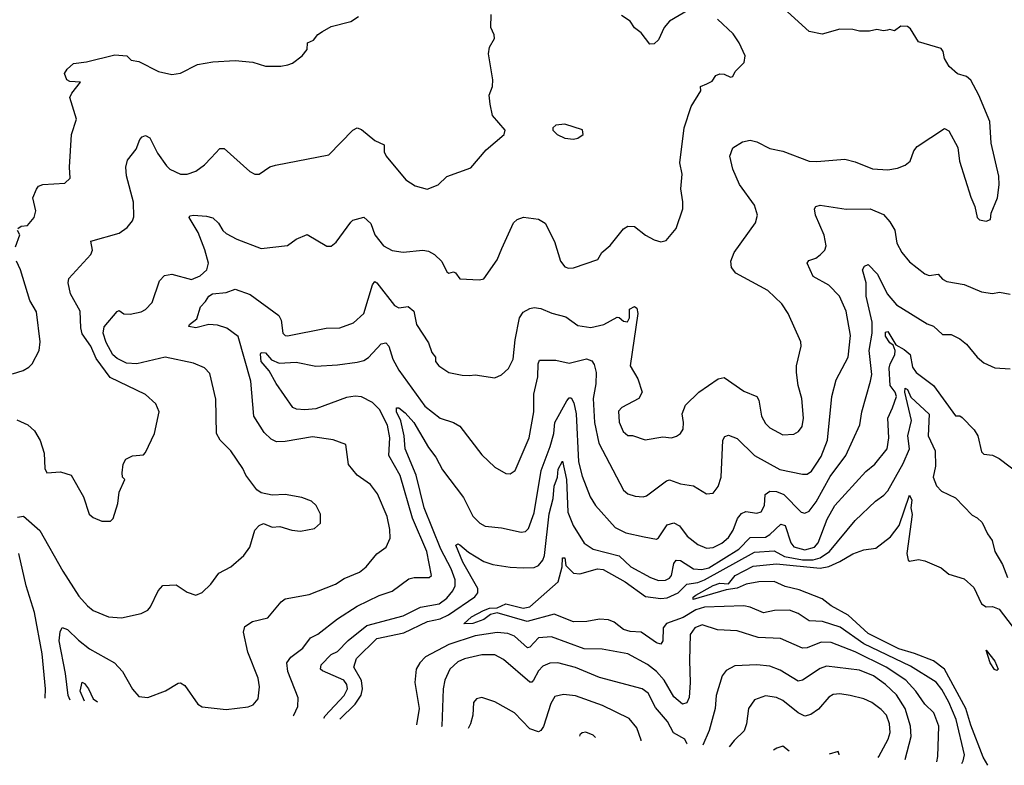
# Model space of a CAD drawing. Extents: x 1246169 to 1426871, y 660025 to 763458.
# Tile 70 of 256: x 1298899 to 1303409, y 667495 to 670911. Entities that reach past the tile are written whole.
import ezdxf

# ---------------------------------------------------------------- set-up
doc = ezdxf.new("R2010")
doc.units = 0

msp = doc.modelspace()

# ---------------------------------------------------------------- linework, layer by layer
at = {"layer": '0CON20XD'}
for points in [[(1298885, 669077.1), (1298935.8, 669055), (1298967, 669027), (1298992.7, 668982.7), (1299011.1, 668925), (1299014.2, 668854.2), (1299023.3, 668835), (1299085, 668840), (1299134.1, 668824.1), (1299190.8, 668725), (1299216.7, 668645), (1299235, 668630), (1299275, 668613.3), (1299315, 668613.3), (1299326.2, 668625), (1299347.5, 668695), (1299354.2, 668745.8), (1299380, 668805), (1299370, 668815), (1299367.5, 668835), (1299372.5, 668875), (1299385, 668897.5), (1299415, 668912.5), (1299465, 668917.5), (1299475, 668927.5), (1299516, 669015), (1299537.5, 669115), (1299521.7, 669151.7), (1299474.4, 669194.4), (1299312.4, 669272.4), (1299248.6, 669358.6), (1299224.7, 669415), (1299185, 669472.5), (1299178.6, 669498.6), (1299176, 669575), (1299131.5, 669655), (1299120, 669705), (1299124.2, 669725), (1299224.2, 669835), (1299231.4, 669855), (1299224, 669896), (1299355, 669932.9), (1299390.9, 669959.1), (1299415, 669990), (1299421.7, 670008.3), (1299420, 670075), (1299387.8, 670195), (1299384.4, 670235.6), (1299392.1, 670267.9), (1299432.3, 670317.7), (1299448.3, 670361.7), (1299460, 670375), (1299475, 670380), (1299495, 670370), (1299529.1, 670299.1), (1299571.7, 670241.7), (1299586.8, 670226.8), (1299635, 670203.5), (1299665, 670203.5), (1299705, 670217.5), (1299744.5, 670245.5), (1299775, 670278.8), (1299815, 670321.2), (1299835, 670321.2), (1299953.3, 670215), (1299975, 670203.8), (1299995, 670203.3), (1300045, 670236.7), (1300070, 670245), (1300315, 670292), (1300424.5, 670405.5), (1300445, 670416), (1300465, 670407.5), (1300525, 670357.1), (1300567.6, 670337.6), (1300568.6, 670305), (1300578, 670285), (1300667.6, 670177.6), (1300709.4, 670149.4), (1300765, 670134.3), (1300815, 670154.2), (1300855, 670193.3), (1300965, 670232), (1301035.8, 670314.2), (1301117.5, 670385), (1301122.5, 670405), (1301065, 670472.5), (1301053.6, 670523.6), (1301048.8, 670565), (1301063.8, 670605), (1301066.2, 670635), (1301045.9, 670754.1), (1301050, 670785), (1301074, 670825), (1301072.3, 670842.3), (1301056.2, 670875), (1301058, 670935)], [(1298890, 669955), (1298905, 669964.5), (1298935, 669968), (1298964.4, 670005), (1298971.9, 670035), (1298958.1, 670095), (1298975.5, 670134.5), (1298985, 670147.5), (1299005, 670155.6), (1299105, 670161.4), (1299130, 670185), (1299127.1, 670235), (1299135.8, 670385), (1299158.6, 670455), (1299128.9, 670555), (1299136.9, 670575), (1299177.5, 670625), (1299127.9, 670627.9), (1299114, 670635), (1299104.2, 670665), (1299116.2, 670685), (1299145, 670710), (1299205, 670718), (1299335, 670750), (1299390, 670745), (1299410, 670725), (1299445, 670718.8), (1299535, 670674), (1299595, 670660), (1299635, 670666), (1299712.5, 670705), (1299782.7, 670717.3), (1299885, 670724), (1299966.4, 670716.4), (1300025, 670697.5), (1300095, 670697.5), (1300126.4, 670703.6), (1300148.8, 670711.2), (1300192.5, 670745), (1300215.9, 670774.1), (1300217.5, 670805), (1300245, 670816.7), (1300265, 670842.5), (1300285, 670856.7), (1300325, 670880), (1300415, 670903.3), (1300450, 670925)], [(1299130.3, 667794), (1299120.6, 667815), (1299109, 667915), (1299078.7, 668065), (1299083.5, 668106.5), (1299093.6, 668126.4), (1299117.5, 668117.5), (1299167.6, 668067.6), (1299218.6, 668028.6), (1299332.5, 667965), (1299370, 667925), (1299415, 667844), (1299445, 667810), (1299485, 667805.8), (1299566.2, 667836.2), (1299625, 667872), (1299635, 667872.5), (1299655, 667861.2), (1299714.2, 667775), (1299735, 667763.3), (1299845, 667750.6), (1299945, 667762.9), (1299967.6, 667772.4), (1299990.9, 667799.1), (1299997.3, 667855), (1299990.9, 667895), (1299943.8, 668013.8), (1299923.1, 668105), (1299929.5, 668130.5), (1299965, 668154.3), (1300035, 668170), (1300096.4, 668243.6), (1300115, 668257.5), (1300225, 668276.9), (1300344.6, 668325.4), (1300385, 668350.5), (1300455, 668379.4), (1300485.4, 668404.6), (1300535, 668464), (1300578, 668495), (1300595.7, 668535), (1300594.3, 668575), (1300581.8, 668635), (1300538.1, 668738.1), (1300505, 668781.4), (1300445, 668824.2), (1300405, 668873.8), (1300392.5, 668965), (1300335, 668986.9), (1300239.8, 668999.8), (1300115, 668977.9), (1300075, 668977.7), (1300049.9, 668989.9), (1300019.2, 669019.2), (1299970.8, 669095), (1299957.2, 669255), (1299899.6, 669459.6), (1299847.1, 669497.1), (1299805, 669511.2), (1299765, 669514.2), (1299705, 669499.1), (1299673.8, 669505), (1299675.8, 669515), (1299710, 669540), (1299727.5, 669595), (1299749.8, 669620.2), (1299765.7, 669645), (1299781.2, 669655), (1299845, 669660.9), (1299885, 669675.7), (1299955, 669652.5), (1300086, 669556), (1300096.4, 669535), (1300104.6, 669475), (1300115, 669464.4), (1300125, 669463.3), (1300302, 669498), (1300365, 669499.5), (1300428.1, 669521.9), (1300474.6, 669565.4), (1300515, 669696.7), (1300525, 669711.2), (1300535, 669705.7), (1300615, 669601.9), (1300635, 669591.1), (1300677.7, 669597.7), (1300703.6, 669575), (1300715.5, 669515), (1300770.9, 669430.9), (1300786.6, 669386.6), (1300803.3, 669365), (1300803.8, 669345), (1300818.8, 669325), (1300865, 669294.4), (1300925, 669281.8), (1300958.9, 669281.1), (1300985, 669284.3), (1301075, 669270), (1301105, 669284), (1301137.8, 669312.2), (1301158.5, 669355), (1301167.5, 669445), (1301187.5, 669545), (1301205, 669570.4), (1301235, 669587.7), (1301255, 669592.7), (1301285, 669588.2), (1301336.5, 669566.5), (1301399.8, 669549.8), (1301455, 669510.6), (1301515, 669501.5), (1301573.8, 669515), (1301635, 669548), (1301645, 669546.7), (1301665, 669530), (1301683.3, 669526.7), (1301691.2, 669545), (1301691.2, 669585), (1301715, 669597.5), (1301725, 669590), (1301730, 669565), (1301695.7, 669325), (1301729.4, 669265), (1301750.6, 669205), (1301734.2, 669175), (1301656.2, 669133.8), (1301642, 669118), (1301645, 669066.7), (1301663.6, 669025), (1301685, 669005.6), (1301705.4, 669005.4), (1301764.3, 668985.7), (1301845, 668999.4), (1301885, 668995.7), (1301907.4, 669002.6), (1301926, 669015), (1301937.1, 669035), (1301939.4, 669065), (1301932.5, 669105), (1301947.8, 669145), (1302009.2, 669205), (1302098, 669265), (1302125, 669271.9), (1302215, 669209.5), (1302275.8, 669185), (1302285, 669167.5), (1302296.5, 669095), (1302315, 669060.8), (1302335, 669040.6), (1302395, 669009.4), (1302445, 669012.5), (1302465.6, 669024.4), (1302482.5, 669047.5), (1302489.6, 669085), (1302481.5, 669175), (1302464.6, 669235), (1302456.2, 669295), (1302456.4, 669325), (1302478.1, 669415), (1302476.9, 669435), (1302419.4, 669565), (1302389.5, 669609.5), (1302325, 669670.5), (1302179.3, 669749.3), (1302158.8, 669775), (1302156.2, 669805), (1302171.4, 669845), (1302269.4, 669980.6), (1302278.6, 670015), (1302265, 670061.2), (1302196.2, 670156.2), (1302165, 670226.7), (1302151.5, 670285), (1302165.6, 670324.4), (1302209.1, 670350.9), (1302245, 670358.9), (1302275, 670351.1), (1302335, 670320.6), (1302395, 670308.9), (1302515, 670263.2), (1302549.4, 670260.6), (1302678.8, 670271.2), (1302725, 670260.5), (1302805, 670227.7), (1302875, 670222.7), (1302918.9, 670231.1), (1302955, 670244.4), (1302977.4, 670262.6), (1302995, 670310), (1303009.3, 670330.7), (1303135, 670412.5), (1303155, 670402.5), (1303195.8, 670325.8), (1303203, 670263), (1303255, 670097.5), (1303273.8, 670055), (1303283.8, 670005), (1303295, 669994.2), (1303325, 669988), (1303346, 669995), (1303348.8, 670025), (1303377.5, 670095), (1303385.7, 670155), (1303384.2, 670194.2), (1303348.6, 670345), (1303342.9, 670445), (1303291.9, 670565), (1303255, 670633.8), (1303235, 670650), (1303195, 670663.3), (1303156.1, 670696.1), (1303135, 670732.5), (1303128.8, 670765), (1303119.1, 670779.1), (1303015, 670808.8), (1302978.8, 670868.8), (1302965, 670880), (1302935, 670881.2), (1302905, 670860), (1302885, 670866), (1302873, 670863), (1302855, 670860), (1302825, 670866.2), (1302791.7, 670858.3), (1302745, 670858), (1302715, 670865.8), (1302655, 670868), (1302575, 670844), (1302515, 670856.7), (1302415, 670946.9)], [(1301964.1, 670955.9), (1301875, 670903.8), (1301850.8, 670875), (1301825, 670818), (1301805, 670800), (1301785, 670798.8), (1301745, 670850), (1301715, 670874), (1301695, 670904), (1301655, 670930.8)], [(1298888, 668632), (1298916.6, 668636.6), (1298990.4, 668570.4), (1299095.5, 668385), (1299169.6, 668269.6), (1299208.5, 668225), (1299235, 668204.6), (1299305, 668174.5), (1299365, 668171.1), (1299455, 668190.8), (1299485, 668206), (1299498.2, 668221.8), (1299532.5, 668295), (1299555, 668318.8), (1299615, 668321.2), (1299665, 668288.8), (1299705, 668273.8), (1299735, 668286.7), (1299774, 668325), (1299811.2, 668375), (1299866.2, 668405), (1299925, 668456.7), (1299952.5, 668495), (1299975, 668572.5), (1299996.1, 668593.9), (1300015, 668602.5), (1300055, 668586.2), (1300089.5, 668589.5), (1300145, 668572), (1300185, 668568), (1300249.5, 668580.5), (1300276.7, 668605), (1300276.2, 668645), (1300256.2, 668685), (1300235.7, 668705.7), (1300191.2, 668721.2), (1300115, 668736), (1300055, 668733.3), (1300005, 668743.3), (1299985, 668756.7), (1299934.5, 668824.5), (1299920.8, 668855), (1299865.7, 668935), (1299816.9, 668985), (1299799.6, 669015), (1299797.5, 669172.5), (1299769.7, 669289.7), (1299745.4, 669315.4), (1299695, 669337.3), (1299565, 669364.6), (1299435, 669334.3), (1299387.2, 669337.2), (1299345, 669359), (1299326, 669376), (1299295, 669432.5), (1299280.4, 669475), (1299286.3, 669503.7), (1299345, 669574), (1299355, 669578), (1299375, 669563.5), (1299405, 669562.5), (1299455, 669572.5), (1299475, 669583.8), (1299506, 669615), (1299539.2, 669715), (1299561.2, 669738.8), (1299595.6, 669744.4), (1299685, 669721.1), (1299725, 669738.1), (1299755.3, 669765), (1299763.2, 669795), (1299747.2, 669857.2), (1299715.7, 669935.7), (1299674.4, 670005), (1299677.3, 670012.7), (1299695.4, 670015.4), (1299755, 670011.5), (1299783.2, 670003.2), (1299809.4, 669979.4), (1299829.5, 669945), (1299845, 669931.1), (1299893.3, 669905), (1300005, 669862.5), (1300125, 669876.2), (1300165, 669906.2), (1300215, 669926.2), (1300305, 669873.8), (1300325, 669873.8), (1300347.9, 669892.1), (1300415, 669984), (1300425, 669992), (1300475, 670006.2), (1300506.7, 669976.7), (1300525.4, 669925.4), (1300565, 669874.3), (1300605, 669853.1), (1300655, 669845.7), (1300745, 669855.6), (1300771.1, 669851.1), (1300798, 669835), (1300832.4, 669802.4), (1300855, 669756.2), (1300865, 669750), (1300885, 669756), (1300895, 669751.2), (1300915, 669724.3), (1301005, 669718.8), (1301025, 669723.3), (1301085, 669811.2), (1301107.5, 669862.5), (1301160.3, 669979.7), (1301176.7, 669995), (1301205.8, 670005.8), (1301275, 669997.5), (1301305, 669978), (1301348.6, 669895), (1301376, 669805), (1301395, 669778.8), (1301412.7, 669772.7), (1301435, 669774.2), (1301547.3, 669812.7), (1301565.6, 669844.4), (1301603.2, 669876.8), (1301665, 669952.9), (1301685, 669965.6), (1301715, 669964.2), (1301765, 669924.2), (1301805, 669902), (1301835, 669893.8), (1301860.5, 669899.5), (1301906, 669955), (1301935.6, 670045), (1301936.8, 670076.8), (1301926.8, 670136.8), (1301933.6, 670203.6), (1301922.5, 670255), (1301942.2, 670415), (1301975, 670513.3), (1302018, 670585), (1302016.7, 670605), (1302046.4, 670616.4), (1302070.5, 670629.5), (1302087.5, 670655), (1302105, 670663.3), (1302125, 670661.2), (1302155, 670647.5), (1302165, 670650), (1302175.9, 670674.1), (1302216.7, 670715), (1302221.2, 670745), (1302194.4, 670804.4), (1302166.3, 670846.3), (1302095, 670913.3)], [(1301435, 670363.3), (1301455, 670367.5), (1301480, 670385), (1301477, 670407), (1301395, 670432.5), (1301355, 670427.5), (1301340, 670415), (1301340, 670405), (1301360, 670385), (1301395, 670367.5), (1301435, 670363.3)], [(1300153, 667721.2), (1300154.1, 667725), (1300172.9, 667765), (1300174, 667804), (1300126.8, 667925), (1300122.7, 667965), (1300139.9, 667990.1), (1300195, 668031.5), (1300231.2, 668078.8), (1300265, 668096.5), (1300355, 668166.4), (1300445.2, 668224.8), (1300545, 668273.4), (1300605, 668292.5), (1300680.6, 668349.4), (1300705, 668355.4), (1300774.5, 668355.5), (1300785.5, 668365), (1300763.7, 668475), (1300697.6, 668627.6), (1300642, 668822), (1300590.2, 668915), (1300594.8, 668995), (1300583.1, 669053.1), (1300546.6, 669125), (1300515, 669157.6), (1300465, 669182.4), (1300435, 669186.1), (1300395, 669180.3), (1300255, 669128.8), (1300205, 669123.1), (1300167, 669127), (1300150, 669135), (1300073.8, 669243.8), (1300041.9, 669301.9), (1300005.3, 669345), (1300000.9, 669379.1), (1300005, 669385.6), (1300025, 669384), (1300052.7, 669352.7), (1300087.7, 669337.7), (1300165, 669342.5), (1300255, 669323.4), (1300355, 669330.5), (1300445, 669341.2), (1300475, 669350.3), (1300496.8, 669363.2), (1300555, 669425.5), (1300575, 669430), (1300588.8, 669415), (1300608, 669355), (1300634.8, 669304.8), (1300755, 669140), (1300825, 669085.4), (1300886.2, 669065), (1300915, 669048.1), (1301015, 668917.1), (1301075, 668861.4), (1301125, 668832), (1301145, 668830), (1301167.5, 668845), (1301232.3, 668995), (1301254.1, 669115), (1301253.3, 669195), (1301271.9, 669275), (1301273.6, 669335), (1301279.5, 669350.5), (1301355, 669351.1), (1301415, 669337.3), (1301495, 669356.7), (1301518.8, 669348.8), (1301530.6, 669330.6), (1301538.8, 669295), (1301537.9, 669242.1), (1301524.7, 669175), (1301532.3, 669065), (1301551.3, 668971.3), (1301665, 668755.8), (1301685, 668738.1), (1301718.3, 668728.3), (1301754.4, 668724.4), (1301770, 668730), (1301861.1, 668798.9), (1301875, 668803.6), (1301925, 668784.6), (1301985, 668775.5), (1302045, 668738.1), (1302075, 668741.4), (1302098.1, 668771.9), (1302111.2, 668815), (1302120, 668985), (1302128.6, 669001.4), (1302145, 669008), (1302185, 668991.9), (1302263.7, 668913.7), (1302379.9, 668849.9), (1302485, 668828.8), (1302505, 668829.6), (1302525, 668842.9), (1302546.8, 668875), (1302569.9, 668910.1), (1302598.4, 668985), (1302619.3, 669185), (1302639.3, 669260.7), (1302694.2, 669365), (1302703.5, 669463.5), (1302683.6, 669575), (1302653.6, 669643.6), (1302605.7, 669695), (1302533.1, 669735), (1302506.2, 669795), (1302513, 669807), (1302545, 669818.8), (1302565, 669833.8), (1302586, 669855), (1302592.5, 669875), (1302583.4, 669923.4), (1302544.3, 670015), (1302539.2, 670045), (1302545, 670055.8), (1302565, 670060.8), (1302685, 670043.5), (1302795, 670044.4), (1302855, 670018.6), (1302884.3, 669985), (1302906.6, 669946.6), (1302916.8, 669886.8), (1302940, 669845), (1302975, 669802), (1303045, 669747.1), (1303065, 669739.2), (1303105, 669745.8), (1303125, 669722.5), (1303145, 669710.9), (1303225, 669698.1), (1303305, 669664.3), (1303355, 669657.1), (1303387.3, 669662.7), (1303435, 669652.9)], [(1298880, 669870), (1298900, 669925), (1298888.9, 669945)], [(1298865, 669288), (1298915, 669304), (1298940.3, 669319.7), (1298956, 669335), (1298987.5, 669395), (1298992.5, 669435), (1298975, 669572.5), (1298944.4, 669625), (1298902.9, 669765), (1298883.6, 669805)], [(1300291.8, 667711.3), (1300298.2, 667721.8), (1300384.7, 667815), (1300399.5, 667845), (1300396.7, 667865), (1300382.9, 667885), (1300285, 667928.6), (1300275.8, 667935.8), (1300279.4, 667955), (1300325, 668002.9), (1300355, 668016.6), (1300402.7, 668067.3), (1300488.8, 668135), (1300655, 668180.5), (1300735, 668220.2), (1300820, 668235), (1300855, 668260.3), (1300882.6, 668295), (1300893.2, 668316.8), (1300893.5, 668345), (1300875.2, 668395), (1300827.1, 668485), (1300751.7, 668675), (1300714.2, 668825), (1300663.6, 668945), (1300659, 669005), (1300643.9, 669073.8), (1300624, 669115), (1300625, 669133.3), (1300635, 669132.2), (1300665, 669110), (1300704.6, 669065), (1300771.5, 668951.5), (1300805, 668906.7), (1300835, 668848.2), (1300932, 668722), (1300975, 668636), (1301005.8, 668605), (1301031.1, 668591.1), (1301105, 668583.3), (1301195, 668562.7), (1301215, 668566.5), (1301229.5, 668580.5), (1301255, 668652), (1301287.6, 668845), (1301329, 668955), (1301345.2, 669015), (1301350.6, 669065), (1301405.3, 669164.7), (1301415, 669178), (1301425, 669178.8), (1301436.2, 669156.2), (1301447.9, 669105), (1301458.9, 668885), (1301475, 668819.2), (1301511.8, 668725), (1301536.4, 668685), (1301625.6, 668585), (1301675, 668560.7), (1301758.5, 668541.5), (1301815, 668530.6), (1301825, 668537.1), (1301865, 668596.2), (1301895, 668605.9), (1301921.5, 668591.5), (1301955.5, 668545), (1302005, 668506.2), (1302045, 668489.3), (1302075, 668492.2), (1302115, 668513.1), (1302145, 668538.9), (1302167.2, 668572.8), (1302186.7, 668625), (1302205, 668647.9), (1302225, 668657.5), (1302275, 668650), (1302295, 668656.9), (1302310.8, 668685), (1302313.2, 668735), (1302335, 668751.6), (1302365, 668748.8), (1302399.1, 668735), (1302477.5, 668655), (1302495, 668650), (1302515, 668660), (1302547.5, 668702.5), (1302611.4, 668818.6), (1302683.3, 668915), (1302746.4, 669055), (1302756.2, 669115), (1302795.2, 669254.8), (1302802, 669285), (1302789, 669395), (1302803.5, 669475), (1302802.8, 669525), (1302776.5, 669645), (1302775.3, 669705), (1302759.2, 669765), (1302768.6, 669781.4), (1302785, 669789.1), (1302828.6, 669745), (1302871.6, 669655), (1302914.8, 669604.7), (1303055, 669517.5), (1303085, 669506.5), (1303125, 669468.1), (1303165, 669468.1), (1303205, 669448.1), (1303235, 669424.3), (1303284.7, 669364.7), (1303315, 669339.5), (1303365, 669316.5), (1303435, 669311.9)], [(1300365.3, 667706.1), (1300435.1, 667774.9), (1300463.2, 667816.8), (1300469, 667845), (1300464.1, 667884.1), (1300429.6, 667945), (1300441.9, 667985), (1300535, 668075.7), (1300657.8, 668102.2), (1300766.8, 668153.2), (1300825, 668165.8), (1300862.6, 668185), (1300983.3, 668266.7), (1300996.6, 668285), (1300996.9, 668305), (1300928.1, 668425), (1300896.2, 668503.8), (1300905, 668510), (1300915, 668505.4), (1300955, 668472.2), (1301025, 668428.9), (1301065.6, 668415.6), (1301145, 668402.7), (1301205, 668400), (1301255, 668401.1), (1301275, 668410), (1301295.2, 668434.8), (1301303.1, 668456.9), (1301323.3, 668646.7), (1301342.8, 668717.2), (1301346.5, 668773.5), (1301361.6, 668815), (1301365, 668851.9), (1301385, 668888.8), (1301403.6, 668805), (1301409.7, 668655), (1301434.3, 668594.3), (1301485, 668513.1), (1301525.8, 668485.8), (1301645, 668454.3), (1301698.5, 668405), (1301788.6, 668355), (1301825, 668341.3), (1301857, 668343), (1301875, 668351.8), (1301884.1, 668365), (1301895, 668419.2), (1301905, 668435.5), (1301925, 668433.5), (1301985, 668395.2), (1302022.7, 668392.7), (1302055, 668399.6), (1302193.3, 668485), (1302245, 668539.2), (1302315, 668540.2), (1302335, 668551.9), (1302385, 668599.7), (1302405, 668593.6), (1302430.3, 668515), (1302445, 668496.7), (1302495, 668482.6), (1302538.8, 668495), (1302555.6, 668515), (1302597, 668623), (1302632.5, 668685), (1302775, 668841.1), (1302815.5, 668875), (1302872.8, 668945), (1302880.3, 668995), (1302875.3, 669085), (1302897.3, 669132.7), (1302914.8, 669185), (1302909.1, 669205), (1302885.6, 669235.6), (1302881.4, 669315), (1302885.2, 669334.8), (1302907.5, 669375), (1302909.1, 669395), (1302899.7, 669419.7), (1302885, 669430.8), (1302865, 669461.5), (1302865, 669479.5), (1302875, 669482.2), (1302911.7, 669421.7), (1302950.5, 669400.5), (1302977.2, 669377.2), (1302988.6, 669318.6), (1303004.4, 669295), (1303085, 669234.5), (1303185, 669095.8), (1303205, 669095.8), (1303215, 669089.2), (1303271.4, 669031.4), (1303287.1, 669005), (1303305, 668931.2), (1303315, 668921.2), (1303355, 668916), (1303385, 668900), (1303541.7, 668781.7)], [(1303214.2, 667503.5), (1303220.6, 667515), (1303226.7, 667543.3), (1303187.6, 667705), (1303154, 667784), (1303123.1, 667843.1), (1303096.6, 667876.6), (1302978.7, 667948.7), (1302765, 668051), (1302657.2, 668127.2), (1302576.2, 668153.8), (1302515, 668156.5), (1302465, 668190.9), (1302425, 668206.4), (1302356.4, 668203.6), (1302305, 668193.5), (1302245, 668219), (1302215, 668225.2), (1302035, 668219.9), (1301995, 668206.9), (1301938.1, 668171.9), (1301861.2, 668145), (1301846.6, 668125), (1301844.5, 668065.5), (1301835, 668050), (1301815, 668055.6), (1301785, 668078.2), (1301745, 668104.6), (1301695, 668107.8), (1301665, 668117.4), (1301621.3, 668151.3), (1301595, 668162.1), (1301555, 668164.1), (1301496.7, 668153.3), (1301435, 668152.2), (1301347, 668187), (1301223.8, 668153.8), (1301085, 668193.5), (1301055, 668185.3), (1301025, 668163.5), (1300975, 668144.4), (1300933.8, 668143.8), (1300968.5, 668175), (1301023.8, 668205), (1301051.2, 668215), (1301085, 668216.2), (1301125, 668234.7), (1301205, 668214.8), (1301235, 668221.6), (1301364.5, 668335), (1301384.1, 668405), (1301385, 668446), (1301395.3, 668445), (1301400.1, 668410.1), (1301435, 668374.7), (1301465, 668372.5), (1301545, 668394.8), (1301571.6, 668391.6), (1301672.5, 668335), (1301765, 668269), (1301835, 668259.2), (1301865, 668262.7), (1301915, 668285.6), (1301955, 668325.2), (1302005, 668332.8), (1302035, 668344.5), (1302265, 668472.2), (1302355, 668477), (1302401.2, 668451.2), (1302483.7, 668436.3), (1302533.6, 668436.4), (1302565.3, 668445), (1302607.7, 668475), (1302725, 668616.2), (1302819.4, 668705), (1302857.5, 668732.5), (1302875, 668753.1), (1302945, 668878.4), (1302975.1, 668945), (1302967.1, 669005), (1302984.3, 669075), (1302953.3, 669205), (1302955, 669223.1), (1302965, 669216.5), (1302981.3, 669181.3), (1303063.9, 669103.9), (1303060.6, 669005), (1303092.7, 668935), (1303093.2, 668865), (1303082.9, 668815), (1303098.1, 668775), (1303121.4, 668751.4), (1303185, 668720.8), (1303261.1, 668641.1), (1303285, 668628.8), (1303306.9, 668606.9), (1303331.1, 668555), (1303352.7, 668525), (1303365.5, 668475), (1303400.4, 668415), (1303423.6, 668355)], [(1303333.1, 667495), (1303311.9, 667531.9), (1303255, 667679.6), (1303232.8, 667755), (1303135, 667934.8), (1303085, 667973.7), (1302997.9, 668007.9), (1302925, 668028.2), (1302785, 668098.9), (1302693.2, 668183.2), (1302615.7, 668225), (1302575, 668257.5), (1302468.9, 668298.9), (1302405, 668314.3), (1302355, 668336.7), (1302285, 668335.5), (1302226.7, 668325), (1302185, 668306.3), (1302135, 668299.1), (1301983.3, 668255), (1301983.8, 668265), (1301995.5, 668275), (1302075, 668319.1), (1302105, 668329.8), (1302145, 668327.1), (1302175.3, 668365), (1302257.6, 668407.6), (1302365, 668417.9), (1302565, 668398.3), (1302604.9, 668405.1), (1302655, 668428.9), (1302715, 668463.8), (1302765, 668482.3), (1302820.5, 668489.5), (1302887.7, 668542.3), (1302927, 668593), (1302975, 668732.5), (1302985, 668710), (1302980.7, 668675), (1302985.9, 668644.1), (1302962.6, 668465), (1302967.8, 668435), (1302975, 668429.6), (1303015, 668437.2), (1303045, 668431.7), (1303120.2, 668400.2), (1303155, 668371.2), (1303225, 668349.6), (1303268.9, 668308.9), (1303304.1, 668234.1), (1303325, 668221.5), (1303355, 668222.5), (1303385, 668210.6), (1303445, 668131.8)], [(1299015.3, 667802.1), (1299016.4, 667845), (1299001.5, 668005), (1298966.2, 668195), (1298927.8, 668317.8), (1298894.7, 668465)], [(1303099.4, 667511.7), (1303103.5, 667535), (1303108.2, 667675), (1303086.2, 667735), (1303045, 667775.5), (1303003.8, 667835), (1302958.2, 667885), (1302868.2, 667945), (1302725, 668014.4), (1302615, 668057.4), (1302570.1, 668059.9), (1302505, 668033.6), (1302485, 668032), (1302383.5, 668076.5), (1302280.7, 668080.7), (1302185, 668111.5), (1302095, 668115.4), (1302025, 668138.5), (1301990.8, 668125), (1301970.5, 668095), (1301966.1, 667975), (1301970.3, 667875), (1301964.6, 667805), (1301955, 667780.8), (1301935, 667775.8), (1301895, 667808.2), (1301850.2, 667885), (1301816, 667925), (1301775, 667957.5), (1301685, 668005.9), (1301566.5, 668026.5), (1301485, 668028.6), (1301334.2, 668084.2), (1301275, 668078.9), (1301235, 668036), (1301225, 668032.8), (1301165, 668086.6), (1301135, 668098.5), (1301085, 668103.6), (1300985, 668087.7), (1300865, 668048.1), (1300757.6, 667992.4), (1300730.8, 667965), (1300715.2, 667934.8), (1300709.2, 667875), (1300727.7, 667755), (1300716.7, 667681.1)], [(1301955.6, 667593), (1301955.2, 667595), (1301945, 667614.5), (1301893.8, 667643.8), (1301866.7, 667695), (1301810.5, 667760.5), (1301776.9, 667825), (1301749.2, 667845), (1301555, 667896.6), (1301445, 667943.1), (1301364.2, 667964.2), (1301326.4, 667963.7), (1301295, 667950), (1301275, 667928.2), (1301252.9, 667885), (1301245, 667876.4), (1301235, 667876.4), (1301115, 667980.4), (1301075, 668001.1), (1301015, 668001.4), (1300936.8, 667983.2), (1300905, 667969.7), (1300868.9, 667935), (1300845.9, 667885), (1300838.2, 667845), (1300831.6, 667675), (1300830.9, 667673)], [(1303375, 667928.9), (1303363.6, 667933.6), (1303343.8, 667965), (1303325, 668022.5), (1303365, 667972.9), (1303380, 667935), (1303375, 667928.9)], [(1302953.9, 667522), (1302982.7, 667627.2), (1302979.5, 667675), (1302954, 667755), (1302915, 667818.4), (1302865, 667865.3), (1302809.6, 667905), (1302745, 667930.2), (1302595, 667948.8), (1302565, 667939.1), (1302485, 667885.5), (1302465, 667880.8), (1302381.4, 667931.4), (1302335, 667949.4), (1302275, 667955.3), (1302175, 667951.1), (1302135, 667929.4), (1302115.6, 667905), (1302088.8, 667815), (1302084.7, 667755), (1302056.7, 667655), (1302027.6, 667587.9)], [(1299195.6, 667789.3), (1299176.3, 667835), (1299184.5, 667875.5), (1299195, 667870), (1299214.5, 667845), (1299235, 667800), (1299254.3, 667785.1)], [(1301745.9, 667607.9), (1301745, 667610), (1301725, 667666), (1301690.2, 667710.2), (1301568.8, 667768.8), (1301445, 667812.7), (1301389.4, 667819.4), (1301350.3, 667809.7), (1301331.9, 667778.1), (1301297.3, 667672.7), (1301286, 667654), (1301275, 667648.1), (1301235, 667662.5), (1301165, 667735.6), (1301075.6, 667785.6), (1301015.7, 667805.7), (1300990.3, 667799.7), (1300977.3, 667782.7), (1300974.5, 667725), (1300963.8, 667685), (1300952.3, 667664.4)], [(1302830.7, 667530.8), (1302834.1, 667535), (1302877.1, 667615), (1302885.2, 667644.8), (1302883.2, 667685), (1302868.4, 667725), (1302845, 667750.8), (1302802.3, 667782.3), (1302765, 667800), (1302703.3, 667815), (1302655, 667821.8), (1302625, 667818.8), (1302605, 667806.7), (1302558.1, 667751.9), (1302522, 667728), (1302495, 667720.8), (1302465.2, 667735.2), (1302395, 667792), (1302365, 667806), (1302315, 667813.3), (1302265, 667795.5), (1302237.7, 667755), (1302228.4, 667685), (1302216.7, 667653.3), (1302170.7, 667609.3), (1302147.8, 667579.3)], [(1301535.4, 667622.9), (1301525, 667633.5), (1301492.6, 667647.4), (1301475, 667644.4), (1301464.4, 667635), (1301462.2, 667628.1)], [(1302423.2, 667559.7), (1302395, 667582.9), (1302366.4, 667573.6), (1302351.7, 667564.8)], [(1302651.8, 667543.5), (1302652.5, 667545), (1302648.3, 667558.3), (1302606, 667546.7)]]:
    msp.add_lwpolyline(points, dxfattribs=at)

doc.saveas('drawing.dxf')
